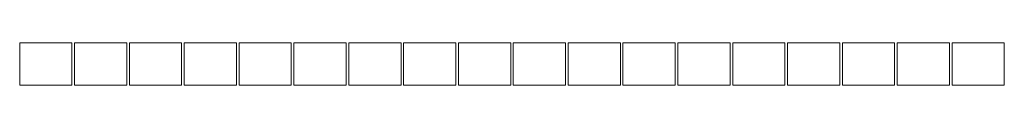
# Model space of a CAD drawing. Extents: x -19 to 9300416, y -12 to 10688993.
# Tile 106 of 106: x 9293991 to 9294084, y 10683499 to 10683503. Entities that reach past the tile are written whole.
import ezdxf

# ---------------------------------------------------------------- set-up
doc = ezdxf.new("R2010")
doc.units = 0
doc.header["$MEASUREMENT"] = 0
doc.layers.add('ocieplenie', color=214, linetype='Continuous', lineweight=13)

msp = doc.modelspace()

# ---------------------------------------------------------------- linework, layer by layer
at = {"layer": 'ocieplenie', "lineweight": 0, "ltscale": 40}
for points in [[(9293995.5, 10683498.821), (9293990.533, 10683498.821), (9293990.533, 10683502.82), (9293995.5, 10683502.82)], [(9294000.716, 10683498.821), (9293995.748, 10683498.821), (9293995.748, 10683502.82), (9294000.716, 10683502.82)], [(9294005.931, 10683498.821), (9294000.964, 10683498.821), (9294000.964, 10683502.82), (9294005.931, 10683502.82)], [(9294011.147, 10683498.821), (9294006.18, 10683498.821), (9294006.18, 10683502.82), (9294011.147, 10683502.82)], [(9294016.363, 10683498.821), (9294011.395, 10683498.821), (9294011.395, 10683502.82), (9294016.363, 10683502.82)], [(9294021.578, 10683498.821), (9294016.611, 10683498.821), (9294016.611, 10683502.82), (9294021.578, 10683502.82)], [(9294026.794, 10683498.821), (9294021.826, 10683498.821), (9294021.826, 10683502.82), (9294026.794, 10683502.82)], [(9294032.009, 10683498.821), (9294027.042, 10683498.821), (9294027.042, 10683502.82), (9294032.009, 10683502.82)], [(9294037.225, 10683498.821), (9294032.257, 10683498.821), (9294032.257, 10683502.82), (9294037.225, 10683502.82)], [(9294042.44, 10683498.821), (9294037.473, 10683498.821), (9294037.473, 10683502.82), (9294042.44, 10683502.82)], [(9294047.656, 10683498.821), (9294042.688, 10683498.821), (9294042.688, 10683502.82), (9294047.656, 10683502.82)], [(9294052.871, 10683498.821), (9294047.904, 10683498.821), (9294047.904, 10683502.82), (9294052.871, 10683502.82)], [(9294058.087, 10683498.821), (9294053.119, 10683498.821), (9294053.119, 10683502.82), (9294058.087, 10683502.82)], [(9294063.302, 10683498.821), (9294058.335, 10683498.821), (9294058.335, 10683502.82), (9294063.302, 10683502.82)], [(9294068.518, 10683498.821), (9294063.55, 10683498.821), (9294063.55, 10683502.82), (9294068.518, 10683502.82)], [(9294073.733, 10683498.821), (9294068.766, 10683498.821), (9294068.766, 10683502.82), (9294073.733, 10683502.82)], [(9294078.949, 10683498.821), (9294073.981, 10683498.821), (9294073.981, 10683502.82), (9294078.949, 10683502.82)], [(9294084.164, 10683498.821), (9294079.197, 10683498.821), (9294079.197, 10683502.82), (9294084.164, 10683502.82)]]:
    msp.add_lwpolyline(points, close=True, dxfattribs=at)

doc.saveas('drawing.dxf')
